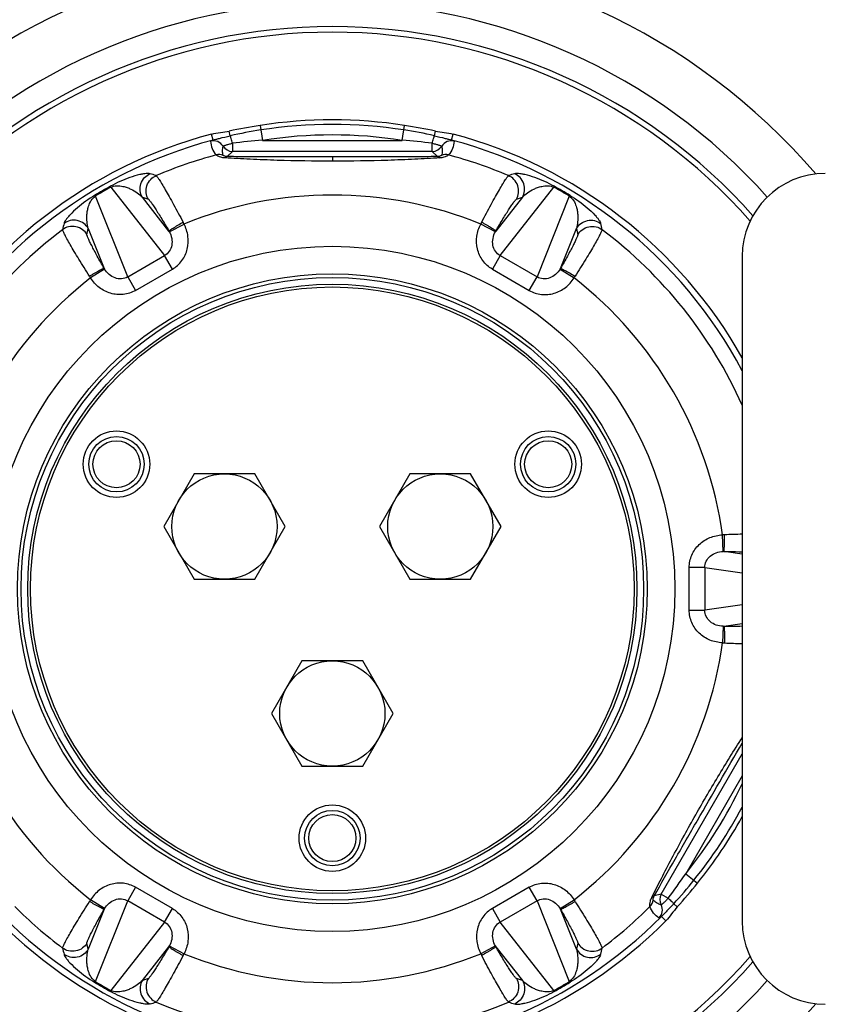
# Model space of a CAD drawing. Extents: x -1622 to 1181, y 8 to 1633.
# Tile 60 of 82: x -17 to 128, y 755 to 933. Entities that reach past the tile are written whole.
import ezdxf

# ---------------------------------------------------------------- set-up
doc = ezdxf.new("R2010")
doc.units = 0
doc.header["$LTSCALE"] = 65.395
doc.layers.get('0').update_dxf_attribs({"linetype": 'CONTINUOUS'})
doc.layers.add('3_ALL_AXES', color=7, linetype='CONTINUOUS')

msp = doc.modelspace()

# ---------------------------------------------------------------- linework, layer by layer
at = {"color": 9, "linetype": 'CONTINUOUS'}
for p, q in [((25.98, 913.92), (26.4, 911.22)), ((51.66, 911.22), (52.08, 913.92)), ((17.52, 911.28), (17.23, 912.36)), ((20.61, 912.06), (20.43, 912.9)), ((57.46, 912.06), (57.63, 912.9)), ((60.55, 911.28), (60.84, 912.36)), ((21, 910.71), (21, 909.22)), ((26.4, 911.22), (51.66, 911.22)), ((57.07, 909.22), (57.07, 910.71)), ((20.06, 908.29), (21, 909.22)), ((57.07, 909.22), (21, 909.22)), ((57.07, 909.22), (58, 908.29)), ((39.03, 908.24), (39.03, 907.46)), ((39.17, 907.46), (39.03, 907.46)), ((-0.98, 902.76), (8.74, 890.42)), ((69.33, 890.42), (79.04, 902.76)), ((2.08, 886.57), (-3.75, 901.16)), ((9.53, 894.86), (4.73, 900.96)), ((4.73, 900.96), (5.81, 900.6)), ((73.34, 900.96), (68.54, 894.86)), ((72.25, 900.6), (73.34, 900.96)), ((81.81, 901.16), (75.98, 886.57)), ((9.6, 894.73), (12.25, 896.12)), ((68.46, 894.73), (65.82, 896.12)), ((-5.27, 894.2), (-5.04, 895.32)), ((-5.04, 895.32), (-2.16, 888.11)), ((80.22, 888.11), (83.11, 895.32)), ((83.11, 895.32), (83.34, 894.2)), ((2.08, 886.57), (8.74, 890.42)), ((10.15, 887.97), (8.74, 890.42)), ((69.33, 890.42), (67.92, 887.97)), ((69.33, 890.42), (75.98, 886.57)), ((-2.09, 887.98), (-4.62, 886.39)), ((3.49, 884.13), (10.15, 887.97)), ((67.92, 887.97), (74.57, 884.13)), ((80.15, 887.98), (82.68, 886.39)), ((2.08, 886.57), (3.49, 884.13)), ((74.57, 884.13), (75.98, 886.57)), ((109.58, 837), (109.47, 840)), ((113.03, 836.53), (109.73, 837)), ((106.28, 834.1), (103.46, 834.1)), ((103.46, 826.42), (103.46, 834.1)), ((106.28, 834.1), (113.03, 833.13)), ((106.28, 834.1), (106.28, 826.42)), ((113.03, 827.39), (106.28, 826.42)), ((103.46, 826.42), (106.28, 826.42)), ((109.58, 823.51), (109.47, 820.52)), ((109.73, 823.51), (113.03, 823.99)), ((98.4, 775.16), (113.03, 800.5)), ((113.03, 796.5), (102.83, 778.84)), ((102.83, 778.84), (104.96, 777.13)), ((3.49, 776.38), (2.08, 773.94)), ((10.15, 772.54), (3.49, 776.38)), ((74.57, 776.38), (67.92, 772.54)), ((75.98, 773.94), (74.57, 776.38)), ((98.4, 775.16), (97.13, 774.82)), ((98.4, 775.16), (99.68, 774.42)), ((-2.09, 772.53), (-4.62, 774.13)), ((-3.75, 759.36), (2.08, 773.94)), ((8.74, 770.1), (2.08, 773.94)), ((75.98, 773.94), (69.33, 770.1)), ((75.98, 773.94), (81.81, 759.36)), ((80.15, 772.53), (82.68, 774.13)), ((100.66, 773.4), (101.3, 772.83)), ((-2.16, 772.41), (-5.04, 765.2)), ((8.74, 770.1), (10.15, 772.54)), ((67.92, 772.54), (69.33, 770.1)), ((83.11, 765.2), (80.22, 772.41)), ((8.74, 770.1), (-0.98, 757.76)), ((79.04, 757.76), (69.33, 770.1)), ((98.44, 771.11), (99.24, 770.32)), ((-5.04, 765.2), (-5.27, 766.32)), ((83.34, 766.32), (83.11, 765.2)), ((4.73, 759.56), (9.53, 765.66)), ((9.6, 765.79), (12.25, 764.39)), ((68.46, 765.79), (65.82, 764.39)), ((68.54, 765.66), (73.34, 759.56)), ((5.81, 759.92), (4.73, 759.56)), ((73.34, 759.56), (72.25, 759.92))]:
    msp.add_line(p, q, dxfattribs=at)
at = {"color": 7, "linetype": 'CONTINUOUS'}
msp.add_line((113.03, 890.26), (113.03, 770.26), dxfattribs=at)
at = {"color": 9, "linetype": 'CONTINUOUS'}
for radius in [61.85, 56.86, 56.2]:
    msp.add_circle((39.03, 830.26), radius, dxfattribs=at)
at = {"color": 7, "linetype": 'CONTINUOUS'}
for centre, radius in [((39.03, 830.26), 55), ((39.03, 830.26), 54.5), ((0.06, 852.76), 4.25), ((78, 852.76), 4.25), ((39.03, 785.26), 4.25)]:
    msp.add_circle(centre, radius, dxfattribs=at)
at = {"color": 2, "linetype": 'CONTINUOUS'}
for centre in [(0.06, 852.76), (78, 852.76), (39.03, 785.26)]:
    msp.add_circle(centre, 5, dxfattribs=at)
at = {"color": 9, "linetype": 'CONTINUOUS'}
for centre, radius, start, end in [((39.03, 830.35), 167.43, 26.5777, 153.4223), ((39.03, 830.26), 168.17, 30, 68.7938), ((39.03, 830.26), 168.13, 26.4944, 68.7577), ((39.03, 830.73), 105.37, 41.8209, 138.1791), ((39.03, 830.26), 83.84, 81.1325, 98.8675), ((39.31, 828.53), 85.59, 98.8706, 102.6198), ((39.03, 830.26), 81.94, 81.1325, 98.8675), ((38.78, 828.64), 85.49, 77.3779, 81.1318), ((39.03, 830.26), 83.83, 104.872, 151.9811), ((17.59, 909.13), 2, 31.5787, 105.2009), ((21, 911.23), 2, 211.4911, 269.9776), ((37.97, 762.28), 149.4, 94.4414, 96.5231), ((39.91, 760.39), 151.3, 83.49, 85.5455), ((57.07, 911.23), 2, 270.0224, 328.5089), ((60.48, 909.13), 2, 74.8002, 148.4213), ((39.03, 830.26), 83.83, 28.0188, 75.128), ((39.03, 830.26), 81.09, 104.9985, 113.0908), ((18.57, 906.66), 2, 67.2407, 105.1003), ((59.5, 906.66), 2, 74.9004, 112.7591), ((39.03, 830.26), 81.09, 66.9092, 75.0015), ((-113.21, 518.59), 404.61, 72.6825, 72.8477), ((191.27, 518.59), 404.61, 107.1523, 107.3175), ((33.22, 840.32), 71.37, 118.6665, 121.3335), ((31.83, 842.73), 68.41, 118.659, 121.341), ((39.03, 830.26), 71.1, 67.8709, 112.1291), ((46.23, 842.73), 68.41, 58.659, 61.341), ((44.84, 840.32), 71.37, 58.6665, 61.3335), ((385.07, 806.27), 404.61, 167.1523, 167.3175), ((0.59, 890.41), 12.98, 26.097, 27.7557), ((77.48, 890.41), 12.99, 152.2442, 153.9028), ((-307.01, 806.27), 404.61, 12.6825, 12.8477), ((39.03, 830.26), 81.09, 126.9092, 155.8852), ((6.17, 892.84), 3.91, 28.8824, 31.0521), ((71.89, 892.84), 3.91, 148.9478, 151.1175), ((39.03, 830.26), 81.09, 24.1147, 53.0908), ((1.26, 890.01), 3.91, 208.9478, 211.1175), ((76.8, 890.01), 3.91, 328.8824, 331.0521), ((39.03, 830.26), 71.1, 127.8709, 172.1291), ((6.16, 893.63), 12.99, 212.2442, 213.9028), ((71.9, 893.63), 12.98, 326.097, 327.7557), ((39.03, 830.26), 71.1, 7.8709, 52.1291), ((110.35, 827.04), 12.99, 92.2442, 93.9028), ((118.24, 626.57), 213.61, 91.397, 92.2532), ((109.66, 833.09), 3.91, 88.9478, 91.1175), ((109.66, 827.42), 3.91, 268.8824, 271.0521), ((109.66, 937.88), 114.37, 270.0362, 271.6909), ((39.03, 830.26), 71.1, 187.8709, 232.1291), ((39.03, 830.26), 71.1, 307.8709, 352.1291), ((110.35, 833.48), 12.98, 266.097, 267.7557), ((118.04, 1027.81), 207.48, 267.7341, 268.6153), ((39.03, 830.26), 81.94, 321.1325, 334.5639), ((39.03, 830.26), 83.84, 321.1325, 331.9616), ((-21.92, 864.43), 151.3, 323.49, 325.5455), ((37.75, 831.29), 85.49, 317.3778, 321.1318), ((100.13, 774.16), 2, 150.0224, 208.5089), ((6.16, 766.89), 12.98, 146.097, 147.7557), ((71.9, 766.88), 12.99, 32.2442, 33.9028), ((94.96, 774.34), 2, 314.9004, 352.7591), ((39.03, 830.26), 81.09, 224.9985, 233.0908), ((1.26, 770.51), 3.91, 148.8824, 151.0521), ((76.8, 770.51), 3.91, 28.9478, 31.1175), ((39.03, 830.26), 81.09, 306.9092, 315.0015), ((96.62, 772.25), 2, 314.8002, 28.4213), ((39.03, 830.26), 83.83, 224.872, 315.128), ((385.07, 854.25), 404.61, 192.6825, 192.8477), ((6.17, 767.68), 3.91, 328.9478, 331.1175), ((0.58, 770.11), 12.99, 332.2442, 333.9028), ((39.03, 830.26), 71.1, 247.8709, 292.1291), ((77.48, 770.1), 12.98, 206.097, 207.7557), ((71.89, 767.68), 3.91, 208.8824, 211.0521), ((-307.01, 854.25), 404.61, 347.1523, 347.3175), ((39.03, 829.79), 105.37, 221.8209, 318.1791), ((33.22, 820.2), 71.37, 238.6665, 241.3335), ((31.83, 817.79), 68.41, 238.659, 241.341), ((46.23, 817.79), 68.41, 298.659, 301.341), ((44.84, 820.2), 71.37, 298.6665, 301.3335), ((-113.21, 1141.93), 404.61, 287.1523, 287.3175), ((39.03, 830.26), 81.09, 246.9092, 293.0908), ((191.27, 1141.93), 404.61, 252.6825, 252.8477)]:
    msp.add_arc(centre, radius, start, end, dxfattribs=at)
at = {"color": 3, "linetype": 'CONTINUOUS'}
msp.add_arc((39.03, 830.26), 170, 31.8311, 68.1963, dxfattribs=at)
at = {"color": 6, "linetype": 'CONTINUOUS'}
for start, end in [(40.637, 139.3629), (220.637, 319.3629)]:
    msp.add_arc((39.03, 830.26), 115, start, end, dxfattribs=at)
at = {"color": 7, "linetype": 'CONTINUOUS'}
for centre, radius, start, end in [((39.03, 830.26), 101.5, 41.5709, 138.429), ((39.03, 830.26), 100.5, 41.3485, 138.6514), ((42.89, 806.23), 109.01, 98.9268, 101.8933), ((39.03, 830.26), 84.67, 81.1325, 98.8675), ((35.17, 806.25), 108.99, 78.1051, 81.0722), ((39.03, 830.26), 84.95, 104.8721, 150.5996), ((39.03, 830.26), 84.95, 29.3997, 75.1279), ((128.03, 890.26), 15, 90, 180), ((39.03, 830.26), 84.67, 321.1325, 330.94), ((20.17, 845.61), 108.99, 318.1051, 321.0722), ((39.03, 830.26), 84.95, 224.8721, 315.1279), ((128.03, 770.26), 15, 180, 270), ((39.03, 830.26), 101.5, 221.5709, 318.429), ((39.03, 830.26), 100.5, 221.3485, 318.6514)]:
    msp.add_arc(centre, radius, start, end, dxfattribs=at)
at = {"color": 6, "linetype": 'CONTINUOUS'}
msp.add_open_spline([(184.88, 905.26), (181.35, 911.76), (175.36, 921.16), (166.18, 932.77), (156.23, 943.73), (142.43, 956.13), (127.09, 966.56), (114.07, 973.61), (100.61, 979.77), (83.06, 985.77), (61.24, 990.12), (39.03, 991.58), (16.83, 990.12), (-4.99, 985.77), (-22.54, 979.77), (-36.01, 973.61), (-49.03, 966.56), (-64.37, 956.13), (-78.17, 943.73), (-88.12, 932.77), (-97.3, 921.16), (-103.28, 911.76), (-106.82, 905.26)], degree=3, knots=[0, 0, 0, 0, 0.06249, 0.093752, 0.125015, 0.187506, 0.249996, 0.281259, 0.312522, 0.375014, 0.437507, 0.5, 0.562493, 0.624985, 0.687477, 0.718741, 0.750004, 0.812494, 0.874985, 0.906248, 0.93751, 1, 1, 1, 1], dxfattribs=at)
at = {"color": 7, "linetype": 'CONTINUOUS'}
for points, knots in [([(17.23, 912.36), (17.75, 912.5), (18.83, 912.63), (19.9, 912.79), (20.43, 912.9)], [0, 0, 0, 0, 0.499899, 1, 1, 1, 1]), ([(57.63, 912.9), (58.16, 912.79), (59.23, 912.63), (60.31, 912.5), (60.84, 912.36)], [0, 0, 0, 0, 0.500103, 1, 1, 1, 1]), ([(101.3, 772.83), (100.94, 772.43), (100.27, 771.58), (99.62, 770.71), (99.24, 770.32)], [0, 0, 0, 0, 0.500103, 1, 1, 1, 1])]:
    msp.add_open_spline(points, degree=3, knots=knots, dxfattribs=at)
at = {"color": 9, "linetype": 'CONTINUOUS'}
for points, knots in [([(17.52, 911.28), (17.67, 911.33), (18.05, 911.44), (19.08, 911.7), (19.95, 911.91), (20.61, 912.06)], [0, 0, 0, 0, 0.155821, 0.368586, 1, 1, 1, 1]), ([(21, 910.71), (20.93, 910.99), (20.83, 911.37), (20.69, 911.82), (20.63, 911.99), (20.61, 912.06)], [0, 0, 0, 0, 0.61463, 0.848423, 1, 1, 1, 1]), ([(57.07, 910.71), (57.14, 910.99), (57.23, 911.37), (57.37, 911.82), (57.43, 911.99), (57.46, 912.06)], [0, 0, 0, 0, 0.61348, 0.847797, 1, 1, 1, 1]), ([(57.46, 912.06), (58.11, 911.91), (58.98, 911.7), (60.01, 911.44), (60.39, 911.33), (60.55, 911.28)], [0, 0, 0, 0, 0.63141, 0.844169, 1, 1, 1, 1]), ([(17.06, 911.06), (17.06, 911.07), (17.07, 911.08), (17.11, 911.11), (17.19, 911.15), (17.33, 911.22), (17.45, 911.26), (17.52, 911.28)], [0, 0, 0, 0, 0.031451, 0.08668, 0.279953, 0.585721, 1, 1, 1, 1]), ([(17.06, 911.06), (17.1, 910.62), (17.26, 909.73), (17.72, 908.91), (18.05, 908.59)], [0, 0, 0, 0, 0.490322, 1, 1, 1, 1]), ([(19.34, 908.5), (19.29, 908.63), (19.22, 908.9), (19.19, 909.46), (19.24, 909.89), (19.29, 910.18)], [0, 0, 0, 0, 0.240429, 0.48539, 1, 1, 1, 1]), ([(19.29, 910.18), (19.29, 910.18), (19.3, 910.2), (19.33, 910.21), (19.37, 910.23), (19.45, 910.27), (19.59, 910.32), (19.8, 910.39), (20.05, 910.46), (20.34, 910.54), (20.66, 910.63), (20.88, 910.68), (21, 910.71)], [0, 0, 0, 0, 0.007722, 0.023568, 0.048187, 0.081575, 0.173742, 0.296799, 0.446606, 0.617763, 0.804397, 1, 1, 1, 1]), ([(57.07, 910.71), (57.18, 910.68), (57.4, 910.63), (57.72, 910.54), (58.01, 910.46), (58.27, 910.39), (58.48, 910.32), (58.61, 910.27), (58.7, 910.23), (58.74, 910.21), (58.76, 910.2), (58.77, 910.18), (58.77, 910.18)], [0, 0, 0, 0, 0.195604, 0.38224, 0.553398, 0.703205, 0.826259, 0.918424, 0.951812, 0.976431, 0.992278, 1, 1, 1, 1]), ([(58.77, 910.18), (58.82, 909.89), (58.88, 909.46), (58.84, 908.9), (58.78, 908.63), (58.72, 908.5)], [0, 0, 0, 0, 0.51461, 0.759571, 1, 1, 1, 1]), ([(61, 911.06), (60.97, 910.62), (60.81, 909.73), (60.35, 908.91), (60.02, 908.59)], [0, 0, 0, 0, 0.490323, 1, 1, 1, 1]), ([(60.55, 911.28), (60.61, 911.26), (60.73, 911.22), (60.87, 911.15), (60.96, 911.11), (60.99, 911.08), (61, 911.07), (61, 911.06)], [0, 0, 0, 0, 0.414276, 0.720041, 0.913317, 0.968548, 1, 1, 1, 1]), ([(19.63, 908.05), (19.38, 908.07), (18.97, 908.14), (18.52, 908.31), (18.28, 908.43), (18.17, 908.5), (18.09, 908.55), (18.06, 908.57), (18.05, 908.59)], [0, 0, 0, 0, 0.438195, 0.735306, 0.839656, 0.91763, 0.970707, 1, 1, 1, 1]), ([(20.06, 908.29), (19.95, 908.29), (19.76, 908.32), (19.55, 908.38), (19.44, 908.43), (19.39, 908.46), (19.36, 908.48), (19.34, 908.49), (19.34, 908.5)], [0, 0, 0, 0, 0.455307, 0.749966, 0.850236, 0.923775, 0.97298, 1, 1, 1, 1]), ([(58.72, 908.5), (58.72, 908.49), (58.71, 908.48), (58.68, 908.46), (58.63, 908.43), (58.52, 908.38), (58.31, 908.32), (58.12, 908.29), (58, 908.29)], [0, 0, 0, 0, 0.02702, 0.076225, 0.149764, 0.250034, 0.544693, 1, 1, 1, 1]), ([(60.02, 908.59), (60.01, 908.57), (59.97, 908.55), (59.89, 908.5), (59.78, 908.43), (59.54, 908.31), (59.1, 908.14), (58.68, 908.07), (58.44, 908.05)], [0, 0, 0, 0, 0.029293, 0.08237, 0.160344, 0.264694, 0.561805, 1, 1, 1, 1]), ([(20.06, 908.29), (19.99, 908.29), (19.82, 908.24), (19.69, 908.12), (19.63, 908.05)], [0, 0, 0, 0, 0.458312, 1, 1, 1, 1]), ([(39.03, 907.46), (35.71, 907.46), (30.76, 907.54), (24.29, 907.79), (21.14, 907.96), (19.63, 908.05)], [0, 0, 0, 0, 0.513249, 0.764753, 1, 1, 1, 1]), ([(39.03, 908.24), (35.8, 908.24), (30.98, 908.24), (24.65, 908.26), (21.56, 908.28), (20.06, 908.29)], [0, 0, 0, 0, 0.511562, 0.76274, 1, 1, 1, 1]), ([(58, 908.29), (56.5, 908.28), (53.41, 908.26), (47.09, 908.24), (42.27, 908.24), (39.03, 908.24)], [0, 0, 0, 0, 0.237259, 0.488436, 1, 1, 1, 1]), ([(58.44, 908.05), (56.93, 907.96), (53.81, 907.79), (47.38, 907.54), (42.47, 907.46), (39.17, 907.46)], [0, 0, 0, 0, 0.235217, 0.4867, 1, 1, 1, 1]), ([(58, 908.29), (58.08, 908.29), (58.25, 908.24), (58.38, 908.12), (58.44, 908.05)], [0, 0, 0, 0, 0.454962, 1, 1, 1, 1]), ([(6.12, 905.2), (6.02, 905.23), (5.79, 905.25), (5.39, 905.24), (4.87, 905.17), (3.87, 904.97), (1.84, 904.34), (0.1, 903.55), (-1.01, 902.94)], [0, 0, 0, 0, 0.038008, 0.09046, 0.158857, 0.245523, 0.49511, 1, 1, 1, 1]), ([(4.73, 900.96), (4.53, 901.3), (4.26, 902.12), (4.39, 903.42), (5.05, 904.54), (5.75, 905.04), (6.12, 905.2)], [0, 0, 0, 0, 0.23856, 0.5, 0.76144, 1, 1, 1, 1]), ([(5.81, 900.6), (5.61, 900.94), (5.34, 901.76), (5.47, 903.07), (6.15, 904.2), (6.86, 904.69), (7.23, 904.85)], [0, 0, 0, 0, 0.238406, 0.5, 0.761594, 1, 1, 1, 1]), ([(7.23, 904.85), (7.26, 904.84), (7.32, 904.76), (7.44, 904.62), (7.59, 904.4), (7.78, 904.12), (8.01, 903.76), (8.38, 903.15), (8.91, 902.25), (9.61, 901.01), (10.4, 899.6), (11.23, 898.06), (11.79, 897), (12.08, 896.46)], [0, 0, 0, 0, 0.010438, 0.029366, 0.056802, 0.092559, 0.136342, 0.18778, 0.311803, 0.460385, 0.628475, 0.810384, 1, 1, 1, 1]), ([(65.99, 896.46), (66.27, 897), (66.84, 898.06), (67.67, 899.6), (68.45, 901.01), (69.16, 902.25), (69.69, 903.15), (70.06, 903.76), (70.28, 904.12), (70.47, 904.4), (70.62, 904.62), (70.74, 904.76), (70.8, 904.84), (70.83, 904.85)], [0, 0, 0, 0, 0.189628, 0.37154, 0.539624, 0.688207, 0.812227, 0.863666, 0.907449, 0.943204, 0.970637, 0.989563, 1, 1, 1, 1]), ([(72.25, 900.6), (72.45, 900.94), (72.72, 901.76), (72.59, 903.07), (71.91, 904.2), (71.2, 904.69), (70.83, 904.85)], [0, 0, 0, 0, 0.238406, 0.5, 0.761594, 1, 1, 1, 1]), ([(79.08, 902.94), (77.96, 903.55), (76.22, 904.34), (74.19, 904.97), (73.19, 905.17), (72.67, 905.24), (72.27, 905.25), (72.04, 905.23), (71.95, 905.2)], [0, 0, 0, 0, 0.50489, 0.754476, 0.841143, 0.90954, 0.961992, 1, 1, 1, 1]), ([(73.34, 900.96), (73.54, 901.3), (73.81, 902.12), (73.68, 903.42), (73.01, 904.54), (72.31, 905.04), (71.95, 905.2)], [0, 0, 0, 0, 0.23856, 0.5, 0.76144, 1, 1, 1, 1]), ([(-0.98, 902.76), (-0.32, 903.08), (0.79, 903.06), (1.97, 902.72), (2.85, 902.35), (3.79, 901.79), (4.44, 901.24), (4.73, 900.96)], [0, 0, 0, 0, 0.352432, 0.479656, 0.59568, 0.807082, 1, 1, 1, 1]), ([(73.34, 900.96), (73.62, 901.24), (74.27, 901.79), (75.21, 902.35), (76.09, 902.72), (77.28, 903.06), (78.38, 903.08), (79.04, 902.76)], [0, 0, 0, 0, 0.192916, 0.404315, 0.520337, 0.64756, 1, 1, 1, 1]), ([(-3.89, 901.28), (-4.98, 900.62), (-6.53, 899.5), (-8.09, 898.06), (-8.77, 897.3), (-9.08, 896.88), (-9.3, 896.54), (-9.39, 896.33), (-9.41, 896.24)], [0, 0, 0, 0, 0.504887, 0.754476, 0.841142, 0.90954, 0.961992, 1, 1, 1, 1]), ([(-3.75, 901.16), (-3.78, 901.19), (-3.81, 901.23), (-3.86, 901.27), (-3.88, 901.28), (-3.89, 901.28)], [0, 0, 0, 0, 0.647891, 0.862629, 1, 1, 1, 1]), ([(-0.98, 902.76), (-0.99, 902.8), (-1.01, 902.85), (-1.02, 902.91), (-1.02, 902.93), (-1.01, 902.94)], [0, 0, 0, 0, 0.647891, 0.862629, 1, 1, 1, 1]), ([(79.04, 902.76), (79.05, 902.8), (79.07, 902.85), (79.08, 902.91), (79.08, 902.93), (79.08, 902.94)], [0, 0, 0, 0, 0.647891, 0.862629, 1, 1, 1, 1]), ([(81.81, 901.16), (81.84, 901.19), (81.88, 901.23), (81.92, 901.27), (81.94, 901.28), (81.95, 901.28)], [0, 0, 0, 0, 0.647891, 0.862629, 1, 1, 1, 1]), ([(81.95, 901.28), (83.04, 900.62), (84.59, 899.5), (86.15, 898.06), (86.83, 897.3), (87.15, 896.88), (87.36, 896.54), (87.45, 896.33), (87.47, 896.24)], [0, 0, 0, 0, 0.50489, 0.754477, 0.841144, 0.90954, 0.961992, 1, 1, 1, 1]), ([(-5.04, 895.32), (-5.15, 895.71), (-5.3, 896.54), (-5.31, 897.63), (-5.19, 898.58), (-4.9, 899.78), (-4.36, 900.75), (-3.75, 901.16)], [0, 0, 0, 0, 0.192915, 0.404315, 0.520337, 0.64756, 1, 1, 1, 1]), ([(5.81, 900.6), (5.83, 900.59), (5.89, 900.54), (5.98, 900.45), (6.1, 900.3), (6.25, 900.1), (6.43, 899.86), (6.71, 899.45), (7.12, 898.83), (7.65, 897.98), (8.25, 897.01), (8.88, 895.96), (9.31, 895.23), (9.53, 894.86)], [0, 0, 0, 0, 0.011213, 0.030663, 0.058452, 0.094459, 0.138463, 0.190046, 0.314048, 0.462392, 0.629965, 0.811228, 1, 1, 1, 1]), ([(68.54, 894.86), (68.76, 895.23), (69.18, 895.96), (69.81, 897.01), (70.41, 897.98), (70.95, 898.83), (71.35, 899.45), (71.64, 899.86), (71.81, 900.1), (71.96, 900.3), (72.08, 900.45), (72.17, 900.54), (72.23, 900.59), (72.25, 900.6)], [0, 0, 0, 0, 0.188782, 0.370057, 0.53763, 0.68597, 0.809969, 0.861549, 0.905551, 0.941555, 0.969341, 0.988789, 1, 1, 1, 1]), ([(81.81, 901.16), (82.43, 900.75), (82.96, 899.78), (83.25, 898.58), (83.37, 897.63), (83.36, 896.54), (83.21, 895.71), (83.11, 895.32)], [0, 0, 0, 0, 0.352432, 0.479656, 0.59568, 0.807082, 1, 1, 1, 1]), ([(-5.04, 895.32), (-5.24, 895.66), (-5.81, 896.3), (-7, 896.84), (-8.31, 896.83), (-9.09, 896.47), (-9.41, 896.24)], [0, 0, 0, 0, 0.23856, 0.5, 0.76144, 1, 1, 1, 1]), ([(9.53, 894.86), (9.53, 894.87), (9.55, 894.89), (9.59, 894.92), (9.65, 894.97), (9.78, 895.06), (10, 895.2), (10.32, 895.41), (10.71, 895.65), (11.31, 896.01), (11.77, 896.28), (12.08, 896.46)], [0, 0, 0, 0, 0.009034, 0.025981, 0.05145, 0.085933, 0.182396, 0.31206, 0.46908, 0.643214, 1, 1, 1, 1]), ([(10.15, 887.97), (10.81, 888.36), (12, 889.42), (12.99, 891.58), (13.1, 893.94), (12.61, 895.44), (12.25, 896.12)], [0, 0, 0, 0, 0.249766, 0.499653, 0.749746, 1, 1, 1, 1]), ([(67.92, 887.97), (67.58, 888.17), (66.95, 888.63), (66.16, 889.49), (65.57, 890.5), (65.06, 891.97), (64.97, 893.94), (65.46, 895.44), (65.82, 896.12)], [0, 0, 0, 0, 0.125239, 0.25046, 0.375703, 0.500958, 0.750398, 1, 1, 1, 1]), ([(68.54, 894.86), (68.54, 894.87), (68.52, 894.88), (68.48, 894.92), (68.42, 894.96), (68.3, 895.05), (68.09, 895.19), (67.77, 895.39), (67.37, 895.64), (66.93, 895.91), (66.46, 896.18), (66.14, 896.37), (65.99, 896.46)], [0, 0, 0, 0, 0.008636, 0.024765, 0.049076, 0.082144, 0.175447, 0.30256, 0.458767, 0.634283, 0.818172, 1, 1, 1, 1]), ([(83.11, 895.32), (83.3, 895.66), (83.87, 896.3), (85.07, 896.84), (86.37, 896.83), (87.15, 896.47), (87.47, 896.24)], [0, 0, 0, 0, 0.23856, 0.5, 0.76144, 1, 1, 1, 1]), ([(-5.27, 894.2), (-5.47, 894.55), (-6.05, 895.19), (-7.25, 895.73), (-8.57, 895.71), (-9.35, 895.34), (-9.67, 895.1)], [0, 0, 0, 0, 0.238406, 0.5, 0.761594, 1, 1, 1, 1]), ([(-4.82, 886.7), (-5.15, 887.22), (-5.79, 888.24), (-6.7, 889.73), (-7.53, 891.11), (-8.25, 892.34), (-8.77, 893.25), (-9.11, 893.88), (-9.3, 894.25), (-9.46, 894.56), (-9.57, 894.8), (-9.64, 894.97), (-9.67, 895.06), (-9.67, 895.1)], [0, 0, 0, 0, 0.189628, 0.37154, 0.539624, 0.688207, 0.812227, 0.863666, 0.907449, 0.943204, 0.970637, 0.989563, 1, 1, 1, 1]), ([(-2.16, 888.11), (-2.37, 888.49), (-2.79, 889.22), (-3.39, 890.29), (-3.93, 891.29), (-4.39, 892.18), (-4.73, 892.84), (-4.94, 893.3), (-5.07, 893.57), (-5.16, 893.8), (-5.23, 893.98), (-5.27, 894.1), (-5.28, 894.17), (-5.27, 894.2)], [0, 0, 0, 0, 0.188782, 0.370057, 0.53763, 0.68597, 0.809969, 0.861549, 0.905551, 0.941555, 0.969341, 0.988789, 1, 1, 1, 1]), ([(9.6, 894.73), (9.8, 894.36), (10.1, 893.56), (10.12, 892.31), (9.68, 891.16), (9.08, 890.6), (8.74, 890.42)], [0, 0, 0, 0, 0.261194, 0.515205, 0.760221, 1, 1, 1, 1]), ([(69.33, 890.42), (68.99, 890.6), (68.38, 891.16), (67.94, 892.31), (67.97, 893.56), (68.26, 894.36), (68.46, 894.73)], [0, 0, 0, 0, 0.239806, 0.48483, 0.738828, 1, 1, 1, 1]), ([(83.34, 894.2), (83.34, 894.17), (83.33, 894.1), (83.29, 893.98), (83.22, 893.8), (83.13, 893.57), (83.01, 893.3), (82.79, 892.84), (82.46, 892.18), (81.99, 891.29), (81.45, 890.29), (80.86, 889.22), (80.44, 888.49), (80.22, 888.11)], [0, 0, 0, 0, 0.011213, 0.030663, 0.058452, 0.094459, 0.138463, 0.190046, 0.314048, 0.462392, 0.629965, 0.811228, 1, 1, 1, 1]), ([(87.73, 895.1), (87.73, 895.06), (87.7, 894.97), (87.64, 894.8), (87.52, 894.56), (87.37, 894.25), (87.17, 893.88), (86.83, 893.25), (86.31, 892.34), (85.59, 891.11), (84.76, 889.73), (83.85, 888.24), (83.21, 887.22), (82.89, 886.7)], [0, 0, 0, 0, 0.010438, 0.029366, 0.056802, 0.092559, 0.136342, 0.18778, 0.311803, 0.460385, 0.628475, 0.810384, 1, 1, 1, 1]), ([(83.34, 894.2), (83.54, 894.55), (84.11, 895.19), (85.31, 895.73), (86.63, 895.71), (87.41, 895.34), (87.73, 895.1)], [0, 0, 0, 0, 0.238406, 0.5, 0.761594, 1, 1, 1, 1]), ([(-2.16, 888.11), (-2.17, 888.11), (-2.19, 888.11), (-2.24, 888.09), (-2.31, 888.06), (-2.45, 888), (-2.67, 887.89), (-3.01, 887.71), (-3.42, 887.49), (-3.87, 887.24), (-4.34, 886.98), (-4.66, 886.79), (-4.82, 886.7)], [0, 0, 0, 0, 0.008636, 0.024765, 0.049076, 0.082144, 0.175447, 0.30256, 0.458767, 0.634283, 0.818172, 1, 1, 1, 1]), ([(2.08, 886.57), (1.75, 886.37), (0.97, 886.13), (-0.25, 886.32), (-1.32, 886.97), (-1.87, 887.62), (-2.09, 887.98)], [0, 0, 0, 0, 0.239806, 0.48483, 0.738828, 1, 1, 1, 1]), ([(80.15, 887.98), (79.93, 887.62), (79.39, 886.97), (78.31, 886.32), (77.1, 886.13), (76.31, 886.37), (75.98, 886.57)], [0, 0, 0, 0, 0.261194, 0.515205, 0.760221, 1, 1, 1, 1]), ([(80.22, 888.11), (80.23, 888.11), (80.26, 888.11), (80.31, 888.09), (80.38, 888.06), (80.52, 887.99), (80.76, 887.88), (81.1, 887.7), (81.51, 887.48), (82.11, 887.14), (82.58, 886.88), (82.89, 886.7)], [0, 0, 0, 0, 0.009034, 0.025981, 0.05145, 0.085933, 0.182396, 0.31206, 0.46908, 0.643214, 1, 1, 1, 1]), ([(3.49, 884.13), (3.16, 883.94), (2.44, 883.62), (1.3, 883.37), (0.13, 883.36), (-1.39, 883.65), (-3.15, 884.56), (-4.21, 885.74), (-4.62, 886.39)], [0, 0, 0, 0, 0.125239, 0.25046, 0.375703, 0.500958, 0.750398, 1, 1, 1, 1]), ([(74.57, 884.13), (75.24, 883.75), (76.75, 883.25), (79.11, 883.47), (81.21, 884.56), (82.27, 885.74), (82.68, 886.39)], [0, 0, 0, 0, 0.249766, 0.499653, 0.749746, 1, 1, 1, 1]), ([(103.46, 834.1), (103.46, 834.87), (103.78, 836.43), (105.16, 838.36), (107.15, 839.64), (108.69, 839.97), (109.47, 840)], [0, 0, 0, 0, 0.249766, 0.499654, 0.749746, 1, 1, 1, 1]), ([(109.73, 837), (109.73, 837.01), (109.74, 837.04), (109.75, 837.08), (109.76, 837.16), (109.77, 837.31), (109.79, 837.56), (109.81, 837.94), (109.82, 838.4), (109.83, 838.92), (109.84, 839.47), (109.84, 839.83), (109.84, 840.02)], [0, 0, 0, 0, 0.008636, 0.024765, 0.049076, 0.082144, 0.175447, 0.30256, 0.458767, 0.634283, 0.818172, 1, 1, 1, 1]), ([(106.28, 834.1), (106.27, 834.49), (106.45, 835.29), (107.22, 836.25), (108.32, 836.85), (109.16, 837), (109.58, 837)], [0, 0, 0, 0, 0.239806, 0.484825, 0.738821, 1, 1, 1, 1]), ([(109.73, 837), (110.02, 837), (111.12, 837), (112.22, 836.98), (113.03, 836.95)], [0, 0, 0, 0, 0.261221, 1, 1, 1, 1]), ([(109.47, 820.52), (108.69, 820.55), (107.15, 820.88), (105.16, 822.15), (103.78, 824.09), (103.46, 825.65), (103.46, 826.42)], [0, 0, 0, 0, 0.250254, 0.500346, 0.750234, 1, 1, 1, 1]), ([(109.58, 823.51), (109.16, 823.52), (108.32, 823.66), (107.22, 824.27), (106.45, 825.23), (106.27, 826.03), (106.28, 826.42)], [0, 0, 0, 0, 0.261197, 0.515211, 0.760223, 1, 1, 1, 1]), ([(109.73, 823.51), (109.74, 823.51), (109.74, 823.48), (109.75, 823.43), (109.76, 823.35), (109.78, 823.2), (109.79, 822.93), (109.81, 822.55), (109.82, 822.09), (109.84, 821.39), (109.84, 820.86), (109.84, 820.5)], [0, 0, 0, 0, 0.009034, 0.025981, 0.05145, 0.085933, 0.182396, 0.31206, 0.46908, 0.643214, 1, 1, 1, 1]), ([(96.7, 774.56), (97.27, 775.7), (98.47, 778.06), (100.99, 782.9), (104.35, 789.03), (108.58, 796.31), (111.53, 801.08), (113.03, 803.43)], [0, 0, 0, 0, 0.115638, 0.239338, 0.492924, 0.747945, 1, 1, 1, 1]), ([(97.13, 774.82), (98.38, 777.04), (100.99, 781.59), (106.29, 790.8), (110.32, 797.78), (113.03, 802.43)], [0, 0, 0, 0, 0.240532, 0.493513, 1, 1, 1, 1]), ([(3.49, 776.38), (2.83, 776.77), (1.31, 777.27), (-1.05, 777.04), (-3.15, 775.96), (-4.21, 774.78), (-4.62, 774.13)], [0, 0, 0, 0, 0.249766, 0.499653, 0.749746, 1, 1, 1, 1]), ([(74.57, 776.38), (74.91, 776.58), (75.62, 776.9), (76.76, 777.15), (77.93, 777.16), (79.46, 776.86), (81.21, 775.96), (82.27, 774.78), (82.68, 774.13)], [0, 0, 0, 0, 0.125239, 0.25046, 0.375703, 0.500958, 0.750398, 1, 1, 1, 1]), ([(-9.67, 765.42), (-9.67, 765.45), (-9.64, 765.55), (-9.57, 765.72), (-9.46, 765.96), (-9.3, 766.27), (-9.11, 766.64), (-8.77, 767.26), (-8.25, 768.18), (-7.53, 769.41), (-6.7, 770.79), (-5.79, 772.28), (-5.15, 773.3), (-4.82, 773.81)], [0, 0, 0, 0, 0.010438, 0.029366, 0.056802, 0.092559, 0.136342, 0.18778, 0.311803, 0.460385, 0.628475, 0.810384, 1, 1, 1, 1]), ([(-2.16, 772.41), (-2.17, 772.4), (-2.19, 772.41), (-2.24, 772.43), (-2.31, 772.46), (-2.46, 772.52), (-2.69, 772.64), (-3.03, 772.82), (-3.44, 773.04), (-4.05, 773.37), (-4.51, 773.64), (-4.82, 773.81)], [0, 0, 0, 0, 0.009034, 0.025981, 0.05145, 0.085933, 0.182396, 0.31206, 0.46908, 0.643214, 1, 1, 1, 1]), ([(-2.09, 772.53), (-1.87, 772.9), (-1.32, 773.55), (-0.25, 774.2), (0.97, 774.39), (1.75, 774.14), (2.08, 773.94)], [0, 0, 0, 0, 0.261194, 0.515205, 0.760221, 1, 1, 1, 1]), ([(75.98, 773.94), (76.31, 774.14), (77.1, 774.39), (78.31, 774.2), (79.39, 773.55), (79.93, 772.9), (80.15, 772.53)], [0, 0, 0, 0, 0.239806, 0.48483, 0.738828, 1, 1, 1, 1]), ([(80.22, 772.41), (80.23, 772.4), (80.26, 772.41), (80.3, 772.43), (80.37, 772.46), (80.51, 772.52), (80.74, 772.63), (81.07, 772.81), (81.48, 773.03), (81.93, 773.28), (82.41, 773.54), (82.73, 773.72), (82.89, 773.81)], [0, 0, 0, 0, 0.008636, 0.024765, 0.049076, 0.082144, 0.175447, 0.30256, 0.458767, 0.634283, 0.818172, 1, 1, 1, 1]), ([(82.89, 773.81), (83.21, 773.3), (83.85, 772.28), (84.76, 770.79), (85.59, 769.41), (86.31, 768.18), (86.83, 767.26), (87.17, 766.64), (87.37, 766.27), (87.52, 765.96), (87.64, 765.72), (87.7, 765.55), (87.73, 765.45), (87.73, 765.42)], [0, 0, 0, 0, 0.189628, 0.37154, 0.539624, 0.688207, 0.812227, 0.863666, 0.907449, 0.943204, 0.970637, 0.989563, 1, 1, 1, 1]), ([(96.37, 772.92), (96.37, 772.94), (96.36, 772.98), (96.36, 773.07), (96.36, 773.21), (96.37, 773.47), (96.45, 773.94), (96.59, 774.33), (96.7, 774.56)], [0, 0, 0, 0, 0.029293, 0.08237, 0.160344, 0.264694, 0.561805, 1, 1, 1, 1]), ([(97.13, 774.82), (97.09, 774.75), (96.96, 774.63), (96.79, 774.57), (96.7, 774.56)], [0, 0, 0, 0, 0.454962, 1, 1, 1, 1]), ([(96.94, 774.08), (96.94, 774.09), (96.94, 774.11), (96.93, 774.15), (96.93, 774.2), (96.95, 774.32), (96.99, 774.54), (97.07, 774.71), (97.13, 774.82)], [0, 0, 0, 0, 0.02702, 0.076225, 0.149764, 0.250034, 0.544693, 1, 1, 1, 1]), ([(98.38, 773.2), (98.1, 773.3), (97.7, 773.47), (97.23, 773.78), (97.03, 773.98), (96.94, 774.08)], [0, 0, 0, 0, 0.51461, 0.759571, 1, 1, 1, 1]), ([(99.68, 774.42), (99.6, 774.33), (99.45, 774.17), (99.22, 773.93), (99, 773.72), (98.81, 773.54), (98.64, 773.39), (98.53, 773.3), (98.46, 773.24), (98.42, 773.22), (98.4, 773.2), (98.38, 773.2), (98.38, 773.2)], [0, 0, 0, 0, 0.195604, 0.38224, 0.553398, 0.703205, 0.826259, 0.918424, 0.951812, 0.976431, 0.992278, 1, 1, 1, 1]), ([(100.66, 773.4), (100.2, 772.91), (99.58, 772.26), (98.84, 771.5), (98.56, 771.23), (98.44, 771.11)], [0, 0, 0, 0, 0.63141, 0.844169, 1, 1, 1, 1]), ([(99.68, 774.42), (99.89, 774.22), (100.18, 773.94), (100.5, 773.6), (100.62, 773.46), (100.66, 773.4)], [0, 0, 0, 0, 0.61348, 0.847797, 1, 1, 1, 1]), ([(-5.27, 766.32), (-5.28, 766.34), (-5.27, 766.41), (-5.23, 766.54), (-5.16, 766.72), (-5.07, 766.95), (-4.94, 767.22), (-4.73, 767.67), (-4.39, 768.33), (-3.93, 769.22), (-3.39, 770.22), (-2.79, 771.3), (-2.37, 772.03), (-2.16, 772.41)], [0, 0, 0, 0, 0.011213, 0.030663, 0.058452, 0.094459, 0.138463, 0.190046, 0.314048, 0.462392, 0.629965, 0.811228, 1, 1, 1, 1]), ([(10.15, 772.54), (10.48, 772.35), (11.11, 771.89), (11.9, 771.03), (12.49, 770.02), (13, 768.55), (13.1, 766.58), (12.61, 765.08), (12.25, 764.39)], [0, 0, 0, 0, 0.125239, 0.25046, 0.375703, 0.500958, 0.750398, 1, 1, 1, 1]), ([(67.92, 772.54), (67.25, 772.16), (66.06, 771.1), (65.08, 768.94), (64.97, 766.58), (65.46, 765.08), (65.82, 764.39)], [0, 0, 0, 0, 0.249766, 0.499653, 0.749746, 1, 1, 1, 1]), ([(80.22, 772.41), (80.44, 772.03), (80.86, 771.3), (81.45, 770.22), (81.99, 769.22), (82.46, 768.33), (82.79, 767.67), (83.01, 767.22), (83.13, 766.95), (83.22, 766.72), (83.29, 766.54), (83.33, 766.41), (83.34, 766.34), (83.34, 766.32)], [0, 0, 0, 0, 0.188782, 0.370057, 0.53763, 0.68597, 0.809969, 0.861549, 0.905551, 0.941555, 0.969341, 0.988789, 1, 1, 1, 1]), ([(98.03, 770.83), (97.66, 771.08), (96.97, 771.67), (96.49, 772.48), (96.37, 772.92)], [0, 0, 0, 0, 0.490323, 1, 1, 1, 1]), ([(8.74, 770.1), (9.08, 769.91), (9.68, 769.36), (10.12, 768.21), (10.1, 766.96), (9.8, 766.16), (9.6, 765.79)], [0, 0, 0, 0, 0.239806, 0.48483, 0.738828, 1, 1, 1, 1]), ([(68.46, 765.79), (68.26, 766.16), (67.97, 766.96), (67.94, 768.21), (68.38, 769.36), (68.99, 769.91), (69.33, 770.1)], [0, 0, 0, 0, 0.261194, 0.515205, 0.760221, 1, 1, 1, 1]), ([(98.44, 771.11), (98.39, 771.07), (98.29, 770.99), (98.17, 770.9), (98.09, 770.85), (98.05, 770.83), (98.03, 770.83), (98.03, 770.83)], [0, 0, 0, 0, 0.414276, 0.720041, 0.913317, 0.968548, 1, 1, 1, 1]), ([(-5.27, 766.32), (-5.47, 765.97), (-6.05, 765.33), (-7.25, 764.79), (-8.57, 764.81), (-9.35, 765.18), (-9.67, 765.42)], [0, 0, 0, 0, 0.238406, 0.5, 0.761594, 1, 1, 1, 1]), ([(83.34, 766.32), (83.54, 765.97), (84.11, 765.33), (85.31, 764.79), (86.63, 764.81), (87.41, 765.18), (87.73, 765.42)], [0, 0, 0, 0, 0.238406, 0.5, 0.761594, 1, 1, 1, 1]), ([(-5.04, 765.2), (-5.24, 764.86), (-5.81, 764.21), (-7, 763.68), (-8.31, 763.69), (-9.09, 764.05), (-9.41, 764.28)], [0, 0, 0, 0, 0.23856, 0.5, 0.76144, 1, 1, 1, 1]), ([(-3.75, 759.36), (-4.36, 759.77), (-4.9, 760.74), (-5.19, 761.94), (-5.31, 762.88), (-5.3, 763.97), (-5.15, 764.81), (-5.04, 765.2)], [0, 0, 0, 0, 0.352434, 0.479658, 0.595682, 0.807083, 1, 1, 1, 1]), ([(9.53, 765.66), (9.31, 765.29), (8.88, 764.56), (8.25, 763.5), (7.65, 762.54), (7.12, 761.69), (6.71, 761.07), (6.43, 760.66), (6.25, 760.41), (6.1, 760.22), (5.98, 760.07), (5.89, 759.97), (5.83, 759.93), (5.81, 759.92)], [0, 0, 0, 0, 0.188782, 0.370057, 0.53763, 0.68597, 0.809969, 0.861549, 0.905551, 0.941555, 0.969341, 0.988789, 1, 1, 1, 1]), ([(9.53, 765.66), (9.53, 765.65), (9.55, 765.63), (9.58, 765.6), (9.64, 765.56), (9.77, 765.47), (9.98, 765.33), (10.3, 765.12), (10.69, 764.88), (11.13, 764.61), (11.6, 764.33), (11.92, 764.15), (12.08, 764.06)], [0, 0, 0, 0, 0.008636, 0.024765, 0.049076, 0.082144, 0.175447, 0.30256, 0.458767, 0.634283, 0.818172, 1, 1, 1, 1]), ([(68.54, 765.66), (68.53, 765.65), (68.52, 765.63), (68.48, 765.6), (68.42, 765.55), (68.29, 765.46), (68.07, 765.32), (67.74, 765.11), (67.35, 764.87), (66.76, 764.51), (66.3, 764.24), (65.99, 764.06)], [0, 0, 0, 0, 0.009034, 0.025981, 0.05145, 0.085933, 0.182396, 0.31206, 0.46908, 0.643214, 1, 1, 1, 1]), ([(72.25, 759.92), (72.23, 759.93), (72.17, 759.97), (72.08, 760.07), (71.96, 760.22), (71.81, 760.41), (71.64, 760.66), (71.35, 761.07), (70.95, 761.69), (70.41, 762.54), (69.81, 763.5), (69.18, 764.56), (68.76, 765.29), (68.54, 765.66)], [0, 0, 0, 0, 0.011213, 0.030663, 0.058452, 0.094459, 0.138463, 0.190046, 0.314048, 0.462392, 0.629965, 0.811228, 1, 1, 1, 1]), ([(83.11, 765.2), (83.21, 764.81), (83.36, 763.97), (83.37, 762.88), (83.25, 761.94), (82.96, 760.74), (82.43, 759.77), (81.81, 759.36)], [0, 0, 0, 0, 0.192916, 0.404316, 0.520339, 0.647562, 1, 1, 1, 1]), ([(83.11, 765.2), (83.3, 764.86), (83.87, 764.21), (85.07, 763.68), (86.37, 763.69), (87.15, 764.05), (87.47, 764.28)], [0, 0, 0, 0, 0.23856, 0.5, 0.76144, 1, 1, 1, 1]), ([(-9.41, 764.28), (-9.39, 764.19), (-9.3, 763.98), (-9.08, 763.64), (-8.77, 763.22), (-8.09, 762.46), (-6.53, 761.01), (-4.98, 759.9), (-3.89, 759.24)], [0, 0, 0, 0, 0.038008, 0.09046, 0.158857, 0.245523, 0.49511, 1, 1, 1, 1]), ([(12.08, 764.06), (11.79, 763.51), (11.23, 762.45), (10.4, 760.92), (9.61, 759.51), (8.91, 758.27), (8.38, 757.37), (8.01, 756.76), (7.78, 756.4), (7.59, 756.11), (7.44, 755.9), (7.32, 755.75), (7.26, 755.68), (7.23, 755.67)], [0, 0, 0, 0, 0.189628, 0.37154, 0.539624, 0.688207, 0.812227, 0.863666, 0.907449, 0.943204, 0.970637, 0.989563, 1, 1, 1, 1]), ([(70.83, 755.67), (70.8, 755.68), (70.74, 755.75), (70.62, 755.9), (70.47, 756.11), (70.28, 756.4), (70.06, 756.76), (69.69, 757.37), (69.16, 758.27), (68.45, 759.51), (67.67, 760.92), (66.84, 762.45), (66.27, 763.51), (65.99, 764.06)], [0, 0, 0, 0, 0.010438, 0.029366, 0.056802, 0.092559, 0.136342, 0.18778, 0.311803, 0.460385, 0.628475, 0.810384, 1, 1, 1, 1]), ([(87.47, 764.28), (87.45, 764.19), (87.36, 763.98), (87.15, 763.64), (86.83, 763.22), (86.15, 762.46), (84.59, 761.01), (83.04, 759.9), (81.95, 759.24)], [0, 0, 0, 0, 0.038008, 0.09046, 0.158858, 0.245524, 0.495113, 1, 1, 1, 1]), ([(-3.75, 759.36), (-3.78, 759.33), (-3.81, 759.29), (-3.86, 759.25), (-3.88, 759.24), (-3.89, 759.24)], [0, 0, 0, 0, 0.647891, 0.862629, 1, 1, 1, 1]), ([(4.73, 759.56), (4.44, 759.27), (3.79, 758.73), (2.85, 758.17), (1.97, 757.8), (0.79, 757.46), (-0.32, 757.43), (-0.98, 757.76)], [0, 0, 0, 0, 0.192916, 0.404316, 0.520339, 0.647562, 1, 1, 1, 1]), ([(4.73, 759.56), (4.53, 759.22), (4.26, 758.4), (4.39, 757.1), (5.05, 755.98), (5.75, 755.48), (6.12, 755.32)], [0, 0, 0, 0, 0.23856, 0.5, 0.76144, 1, 1, 1, 1]), ([(5.81, 759.92), (5.61, 759.57), (5.34, 758.75), (5.47, 757.44), (6.15, 756.32), (6.86, 755.82), (7.23, 755.67)], [0, 0, 0, 0, 0.238406, 0.5, 0.761594, 1, 1, 1, 1]), ([(72.25, 759.92), (72.45, 759.57), (72.72, 758.75), (72.59, 757.44), (71.91, 756.32), (71.2, 755.82), (70.83, 755.67)], [0, 0, 0, 0, 0.238406, 0.5, 0.761594, 1, 1, 1, 1]), ([(73.34, 759.56), (73.54, 759.22), (73.81, 758.4), (73.68, 757.1), (73.01, 755.98), (72.31, 755.48), (71.95, 755.32)], [0, 0, 0, 0, 0.23856, 0.5, 0.76144, 1, 1, 1, 1]), ([(79.04, 757.76), (78.38, 757.43), (77.28, 757.46), (76.09, 757.8), (75.21, 758.17), (74.27, 758.73), (73.62, 759.27), (73.34, 759.56)], [0, 0, 0, 0, 0.352434, 0.479658, 0.595682, 0.807083, 1, 1, 1, 1]), ([(81.81, 759.36), (81.84, 759.33), (81.88, 759.29), (81.92, 759.25), (81.94, 759.24), (81.95, 759.24)], [0, 0, 0, 0, 0.647891, 0.862629, 1, 1, 1, 1]), ([(-0.98, 757.76), (-0.99, 757.72), (-1.01, 757.67), (-1.02, 757.61), (-1.02, 757.59), (-1.01, 757.58)], [0, 0, 0, 0, 0.647891, 0.862629, 1, 1, 1, 1]), ([(6.12, 755.32), (6.02, 755.29), (5.79, 755.27), (5.39, 755.28), (4.87, 755.35), (3.87, 755.55), (1.84, 756.18), (0.1, 756.97), (-1.01, 757.58)], [0, 0, 0, 0, 0.038008, 0.09046, 0.158858, 0.245524, 0.495113, 1, 1, 1, 1]), ([(71.95, 755.32), (72.04, 755.29), (72.27, 755.27), (72.67, 755.28), (73.19, 755.35), (74.19, 755.55), (76.22, 756.18), (77.96, 756.97), (79.08, 757.58)], [0, 0, 0, 0, 0.038008, 0.09046, 0.158857, 0.245523, 0.49511, 1, 1, 1, 1]), ([(79.04, 757.76), (79.05, 757.72), (79.07, 757.67), (79.08, 757.61), (79.08, 757.59), (79.08, 757.58)], [0, 0, 0, 0, 0.647891, 0.862629, 1, 1, 1, 1])]:
    msp.add_open_spline(points, degree=3, knots=knots, dxfattribs=at)
at = {"layer": '3_ALL_AXES', "color": 7, "linetype": 'CONTINUOUS'}
for p, q in [((14.06, 851.01), (8.58, 841.51)), ((25.03, 851.01), (14.06, 851.01)), ((30.52, 841.51), (25.03, 851.01)), ((53.03, 851.01), (47.55, 841.51)), ((64, 851.01), (53.03, 851.01)), ((69.49, 841.51), (64, 851.01)), ((8.58, 841.51), (14.06, 832.01)), ((25.03, 832.01), (30.52, 841.51)), ((47.55, 841.51), (53.03, 832.01)), ((64, 832.01), (69.49, 841.51)), ((14.06, 832.01), (25.03, 832.01)), ((53.03, 832.01), (64, 832.01)), ((33.55, 817.26), (28.06, 807.76)), ((44.52, 817.26), (33.55, 817.26)), ((50, 807.76), (44.52, 817.26)), ((28.06, 807.76), (33.55, 798.26)), ((44.52, 798.26), (50, 807.76)), ((33.55, 798.26), (44.52, 798.26))]:
    msp.add_line(p, q, dxfattribs=at)
for centre, radius in [((0.06, 852.76), 6), ((78, 852.76), 6), ((19.55, 841.51), 9.5), ((58.52, 841.51), 9.5), ((39.03, 807.76), 9.5), ((39.03, 785.26), 6)]:
    msp.add_circle(centre, radius, dxfattribs=at)

doc.saveas('drawing.dxf')
